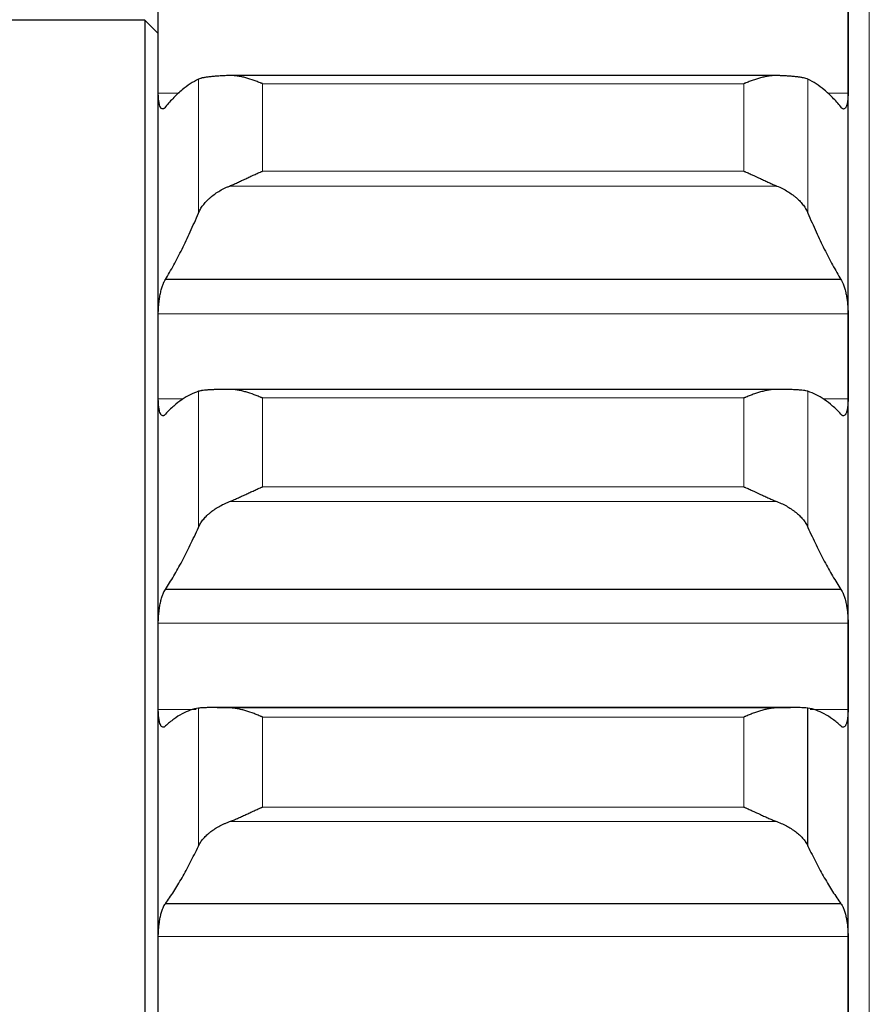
# Model space of a CAD drawing. Header units: inches. Extents: x 0 to 17820, y -10 to 12600.
# Tile 60 of 256: x 6443 to 6507, y 4521 to 4596. Entities that reach past the tile are written whole.
import ezdxf

# ---------------------------------------------------------------- set-up
doc = ezdxf.new("R2010")
doc.units = ezdxf.units.IN
doc.layers.add('1', color=7, linetype='Continuous', true_color=0xffffff)
doc.layers.add('254', color=7, linetype='Continuous', true_color=0xffffff)
doc.styles.add('latin_extended', font='simplex.shx')
doc.dimstyles.get("Standard").update_dxf_attribs({"dimtxt": 0.18, "dimasz": 0.18, "dimexe": 0.18, "dimexo": 0.0625, "dimgap": 0.09, "dimtad": 0, "dimtih": 1, "dimtoh": 1, "dimdec": 4, "dimzin": 0, "dimdsep": 46, "dimtxsty": 'Standard', "dimcen": 0.09, "dimadec": 0, "dimazin": 0, "dimtfac": 1, "dimtdec": 4, "dimtofl": 0, "dimtmove": 0, "dimatfit": 3, "dimfxl": 1, "dimtolj": 1, "dimtzin": 0, "dimarcsym": 0})

# ---------------------------------------------------------------- blocks, each defined once
blk = doc.blocks.new('_U11')
at = {"layer": '254', "color": 3, "linetype": 'Continuous', "lineweight": 13, "transparency": 16777216}
for p, q in [((1736.076, 5351.265), (961.577, 5351.265)), ((991.577, 4450.566), (991.577, 5246.265)), ((6476.743, 4345.566), (961.577, 4345.566))]:
    blk.add_line(p, q, dxfattribs=at)
at = {"layer": '254', "color": 3, "transparency": 16777216}
for points in [[(1009.077, 5246.265), (974.077, 5246.265), (991.577, 5351.265)], [(974.077, 4450.566), (1009.077, 4450.566), (991.577, 4345.566)]]:
    blk.add_solid(points, dxfattribs=at)
at = {"layer": 'Defpoints', "color": 0, "transparency": 16777216}
for p in [(991.577, 5351.265), (1766.076, 5351.265), (6506.743, 4345.566)]:
    blk.add_point(p, dxfattribs=at)
at = {"layer": '254', "color": 2, "lineweight": 13, "transparency": 16777216, "insert": (834.077, 4696.571), "char_height": 105, "attachment_point": 1, "rotation": 90, "style": 'latin_extended'}
blk.add_mtext('\\A1;\\C2;1006', dxfattribs=at)

msp = doc.modelspace()

# ---------------------------------------------------------------- linework, layer by layer
at = {"layer": '1', "color": 110, "linetype": 'Continuous', "lineweight": 13}
for p, q in [((6506.743, 4960.566), (6506.743, 4345.566)), ((6456.17, 4581.018), (6456.17, 4591.109)), ((6502.117, 4581.018), (6502.117, 4591.109)), ((6497.288, 4590.773), (6460.999, 4590.773)), ((6460.999, 4584.184), (6460.999, 4590.773)), ((6497.288, 4584.184), (6497.288, 4590.773)), ((6454.709, 4590.069), (6453.146, 4590.069)), ((6505.141, 4590.069), (6503.579, 4590.069)), ((6497.288, 4584.184), (6460.999, 4584.184)), ((6499.775, 4583.062), (6458.512, 4583.062)), ((6505.141, 4573.442), (6453.146, 4573.442)), ((6456.17, 4557.351), (6456.17, 4567.6)), ((6502.117, 4557.351), (6502.117, 4567.6)), ((6455.044, 4567.034), (6453.146, 4567.034)), ((6497.288, 4567.098), (6460.999, 4567.098)), ((6460.999, 4560.405), (6460.999, 4567.098)), ((6497.288, 4560.405), (6497.288, 4567.098)), ((6505.141, 4567.034), (6503.239, 4567.034)), ((6497.288, 4560.405), (6460.999, 4560.405)), ((6499.775, 4559.295), (6458.512, 4559.295)), ((6505.141, 4550.146), (6453.146, 4550.146)), ((6456, 4543.644), (6453.146, 4543.644)), ((6456.17, 4533.345), (6456.17, 4543.735)), ((6505.141, 4543.644), (6502.287, 4543.644)), ((6497.288, 4543.068), (6460.999, 4543.068)), ((6460.999, 4536.283), (6460.999, 4543.068)), ((6497.288, 4536.283), (6497.288, 4543.068)), ((6497.288, 4536.283), (6460.999, 4536.283)), ((6499.775, 4535.186), (6458.512, 4535.186)), ((6505.141, 4526.523), (6453.146, 4526.523))]:
    msp.add_line(p, q, dxfattribs=at)
at = {"layer": '1', "color": 2, "linetype": 'Continuous', "lineweight": 25}
for p, q in [((6453.143, 4593.221), (6453.143, 4615.807)), ((6505.143, 4593.221), (6505.143, 4615.807)), ((6452.143, 4595.566), (6399.143, 4595.566)), ((6453.143, 4594.566), (6452.143, 4595.566)), ((6452.143, 4595.566), (6452.143, 4345.566)), ((6453.143, 4570.238), (6453.143, 4593.221)), ((6505.143, 4570.238), (6505.143, 4593.221)), ((6499.775, 4591.387), (6458.512, 4591.387)), ((6504.606, 4576.023), (6453.681, 4576.023)), ((6453.143, 4546.895), (6453.143, 4570.238)), ((6505.143, 4546.895), (6505.143, 4570.238)), ((6499.775, 4567.749), (6458.512, 4567.749)), ((6504.606, 4552.681), (6453.681, 4552.681)), ((6453.143, 4523.23), (6453.143, 4546.895)), ((6505.143, 4523.23), (6505.143, 4546.895)), ((6501.129, 4543.775), (6457.123, 4543.775)), ((6499.775, 4543.757), (6458.512, 4543.757)), ((6502.117, 4533.345), (6502.117, 4543.735)), ((6504.606, 4529.006), (6453.681, 4529.006)), ((6453.143, 4499.28), (6453.143, 4523.23)), ((6505.143, 4499.28), (6505.143, 4523.23))]:
    msp.add_line(p, q, dxfattribs=at)
for points in [[(6453.143, 4593.221), (6453.143, 4594.271), (6453.144, 4595.322), (6453.146, 4596.372)], [(6505.141, 4596.372), (6505.143, 4595.322), (6505.143, 4594.271), (6505.143, 4593.221)], [(6453.146, 4590.069), (6453.144, 4591.12), (6453.143, 4592.17), (6453.143, 4593.221)], [(6505.143, 4593.221), (6505.143, 4592.17), (6505.143, 4591.12), (6505.141, 4590.069)], [(6456.17, 4591.109), (6455.966, 4591.013), (6455.556, 4590.783), (6454.937, 4590.32), (6454.312, 4589.741), (6453.892, 4589.277), (6453.681, 4589.026)], [(6504.606, 4589.026), (6504.395, 4589.277), (6503.975, 4589.741), (6503.35, 4590.32), (6502.731, 4590.783), (6502.321, 4591.013), (6502.117, 4591.109)], [(6453.681, 4576.023), (6453.892, 4576.371), (6454.312, 4577.101), (6454.937, 4578.299), (6455.556, 4579.599), (6455.966, 4580.533), (6456.17, 4581.018)], [(6502.117, 4581.018), (6502.321, 4580.533), (6502.731, 4579.599), (6503.35, 4578.299), (6503.975, 4577.101), (6504.395, 4576.371), (6504.606, 4576.023)], [(6453.143, 4570.238), (6453.143, 4571.306), (6453.144, 4572.374), (6453.146, 4573.442)], [(6505.141, 4573.442), (6505.143, 4572.374), (6505.143, 4571.306), (6505.143, 4570.238)], [(6453.146, 4567.034), (6453.144, 4568.102), (6453.143, 4569.17), (6453.143, 4570.238)], [(6505.143, 4570.238), (6505.143, 4569.17), (6505.143, 4568.102), (6505.141, 4567.034)], [(6456.17, 4567.6), (6455.966, 4567.536), (6455.556, 4567.368), (6454.937, 4566.998), (6454.312, 4566.511), (6453.892, 4566.108), (6453.681, 4565.887)], [(6504.606, 4565.887), (6504.395, 4566.108), (6503.975, 4566.511), (6503.35, 4566.998), (6502.731, 4567.368), (6502.321, 4567.536), (6502.117, 4567.6)], [(6453.681, 4552.681), (6453.892, 4553), (6454.312, 4553.674), (6454.937, 4554.789), (6455.556, 4556.009), (6455.966, 4556.892), (6456.17, 4557.351)], [(6502.117, 4557.351), (6502.321, 4556.892), (6502.731, 4556.009), (6503.35, 4554.789), (6503.975, 4553.674), (6504.395, 4553), (6504.606, 4552.681)], [(6453.143, 4546.895), (6453.143, 4547.979), (6453.144, 4549.062), (6453.146, 4550.146)], [(6505.141, 4550.146), (6505.143, 4549.062), (6505.143, 4547.979), (6505.143, 4546.895)], [(6453.146, 4543.644), (6453.144, 4544.728), (6453.143, 4545.811), (6453.143, 4546.895)], [(6505.143, 4546.895), (6505.143, 4545.811), (6505.143, 4544.728), (6505.141, 4543.644)], [(6456.17, 4543.735), (6455.966, 4543.703), (6455.556, 4543.598), (6454.937, 4543.322), (6454.312, 4542.927), (6453.892, 4542.585), (6453.681, 4542.395)], [(6504.606, 4542.395), (6504.395, 4542.585), (6503.975, 4542.927), (6503.35, 4543.322), (6502.731, 4543.598), (6502.321, 4543.703), (6502.117, 4543.735)], [(6453.681, 4529.006), (6453.892, 4529.297), (6454.312, 4529.913), (6454.937, 4530.944), (6455.556, 4532.082), (6455.966, 4532.912), (6456.17, 4533.345)], [(6502.117, 4533.345), (6502.321, 4532.912), (6502.731, 4532.082), (6503.35, 4530.944), (6503.975, 4529.913), (6504.395, 4529.297), (6504.606, 4529.006)], [(6453.143, 4523.23), (6453.143, 4524.328), (6453.144, 4525.425), (6453.146, 4526.523)], [(6505.141, 4526.523), (6505.143, 4525.425), (6505.143, 4524.328), (6505.143, 4523.23)], [(6453.146, 4519.937), (6453.144, 4521.034), (6453.143, 4522.132), (6453.143, 4523.23)], [(6505.143, 4523.23), (6505.143, 4522.132), (6505.143, 4521.034), (6505.141, 4519.937)]]:
    msp.add_open_spline(points, degree=3, dxfattribs=at)
for points, knots in [([(6458.512, 4591.386), (6458.366, 4591.381), (6458.226, 4591.376), (6457.957, 4591.364), (6457.7, 4591.351), (6457.463, 4591.334), (6457.323, 4591.323), (6457.295, 4591.32), (6457.24, 4591.315), (6457.213, 4591.313), (6457.133, 4591.305), (6457.081, 4591.3), (6456.931, 4591.283), (6456.839, 4591.271), (6456.667, 4591.245), (6456.588, 4591.23), (6456.48, 4591.207), (6456.445, 4591.199), (6456.397, 4591.187), (6456.381, 4591.183), (6456.35, 4591.174), (6456.335, 4591.17), (6456.263, 4591.148), (6456.212, 4591.129), (6456.17, 4591.109)], [0, 0, 0, 0, 0.125, 0.125, 0.25, 0.375, 0.375, 0.40625, 0.40625, 0.4375, 0.4375, 0.5, 0.5, 0.625, 0.625, 0.75, 0.75, 0.8125, 0.8125, 0.84375, 0.84375, 0.875, 0.875, 1, 1, 1, 1]), ([(6460.999, 4590.773), (6460.996, 4590.774), (6460.993, 4590.776), (6460.986, 4590.778), (6460.983, 4590.78), (6460.973, 4590.784), (6460.953, 4590.792), (6460.907, 4590.811), (6460.814, 4590.848), (6460.629, 4590.921), (6460.472, 4590.979), (6460.158, 4591.09), (6459.95, 4591.157), (6459.639, 4591.241), (6459.535, 4591.266), (6459.38, 4591.3), (6459.328, 4591.31), (6459.224, 4591.329), (6459.172, 4591.338), (6459.018, 4591.361), (6458.915, 4591.373), (6458.712, 4591.387), (6458.612, 4591.389), (6458.512, 4591.386)], [0, 0, 0, 0, 0.003906, 0.003906, 0.007813, 0.007813, 0.015625, 0.03125, 0.0625, 0.125, 0.25, 0.25, 0.5, 0.5, 0.625, 0.625, 0.6875, 0.6875, 0.75, 0.75, 0.875, 0.875, 1, 1, 1, 1]), ([(6499.775, 4591.386), (6499.675, 4591.389), (6499.575, 4591.387), (6499.374, 4591.373), (6499.273, 4591.361), (6499.069, 4591.331), (6498.966, 4591.312), (6498.76, 4591.268), (6498.655, 4591.243), (6498.446, 4591.186), (6498.341, 4591.155), (6498.131, 4591.089), (6498.026, 4591.054), (6497.816, 4590.98), (6497.71, 4590.941), (6497.552, 4590.879), (6497.473, 4590.848), (6497.38, 4590.811), (6497.334, 4590.792), (6497.314, 4590.784), (6497.301, 4590.778), (6497.294, 4590.776), (6497.288, 4590.773)], [0, 0, 0, 0, 0.125, 0.125, 0.25, 0.25, 0.375, 0.375, 0.5, 0.5, 0.625, 0.625, 0.75, 0.75, 0.875, 0.875, 0.9375, 0.96875, 0.984375, 0.992187, 0.992187, 1, 1, 1, 1]), ([(6502.117, 4591.109), (6502.075, 4591.129), (6502.025, 4591.148), (6501.91, 4591.183), (6501.781, 4591.215), (6501.623, 4591.244), (6501.494, 4591.264), (6501.449, 4591.27), (6501.379, 4591.279), (6501.355, 4591.282), (6501.306, 4591.288), (6501.282, 4591.291), (6501.157, 4591.305), (6500.945, 4591.326), (6500.71, 4591.342), (6500.463, 4591.357), (6500.334, 4591.364), (6500.164, 4591.372), (6500.13, 4591.373), (6500.06, 4591.376), (6499.956, 4591.38), (6499.848, 4591.384), (6499.775, 4591.386)], [0, 0, 0, 0, 0.125, 0.125, 0.25, 0.375, 0.375, 0.4375, 0.4375, 0.46875, 0.46875, 0.5, 0.5, 0.625, 0.75, 0.75, 0.875, 0.875, 0.90625, 0.90625, 0.9375, 1, 1, 1, 1]), ([(6453.681, 4589.026), (6453.646, 4588.975), (6453.612, 4588.937), (6453.562, 4588.897), (6453.545, 4588.887), (6453.521, 4588.876), (6453.513, 4588.873), (6453.496, 4588.869), (6453.488, 4588.868), (6453.448, 4588.865), (6453.418, 4588.875), (6453.374, 4588.909), (6453.36, 4588.923), (6453.34, 4588.949), (6453.333, 4588.959), (6453.32, 4588.98), (6453.313, 4588.991), (6453.282, 4589.05), (6453.26, 4589.108), (6453.235, 4589.196), (6453.23, 4589.214), (6453.221, 4589.252), (6453.217, 4589.272), (6453.204, 4589.333), (6453.196, 4589.376), (6453.175, 4589.512), (6453.165, 4589.612), (6453.155, 4589.748), (6453.154, 4589.776), (6453.151, 4589.832), (6453.15, 4589.861), (6453.147, 4589.948), (6453.146, 4590.008), (6453.146, 4590.069)], [0, 0, 0, 0, 0.125, 0.125, 0.1875, 0.1875, 0.21875, 0.21875, 0.25, 0.25, 0.375, 0.375, 0.4375, 0.4375, 0.46875, 0.46875, 0.5, 0.5, 0.625, 0.625, 0.65625, 0.65625, 0.6875, 0.6875, 0.75, 0.75, 0.875, 0.875, 0.90625, 0.90625, 0.9375, 0.9375, 1, 1, 1, 1]), ([(6505.141, 4590.069), (6505.141, 4590.008), (6505.139, 4589.889), (6505.131, 4589.722), (6505.122, 4589.617), (6505.114, 4589.542), (6505.111, 4589.517), (6505.105, 4589.469), (6505.101, 4589.445), (6505.084, 4589.331), (6505.067, 4589.251), (6505.042, 4589.163), (6505.037, 4589.146), (6505.029, 4589.121), (6505.027, 4589.113), (6505.021, 4589.098), (6505.007, 4589.06), (6504.98, 4589), (6504.955, 4588.959), (6504.928, 4588.924), (6504.913, 4588.909), (6504.87, 4588.875), (6504.839, 4588.865), (6504.791, 4588.868), (6504.775, 4588.872), (6504.75, 4588.883), (6504.742, 4588.887), (6504.725, 4588.898), (6504.717, 4588.904), (6504.675, 4588.937), (6504.64, 4588.975), (6504.606, 4589.026)], [0, 0, 0, 0, 0.0625, 0.125, 0.1875, 0.1875, 0.21875, 0.21875, 0.25, 0.25, 0.375, 0.375, 0.40625, 0.40625, 0.421875, 0.421875, 0.4375, 0.5, 0.5625, 0.5625, 0.625, 0.625, 0.75, 0.75, 0.8125, 0.8125, 0.84375, 0.84375, 0.875, 0.875, 1, 1, 1, 1]), ([(6458.512, 4583.062), (6458.612, 4583.103), (6458.712, 4583.145), (6458.913, 4583.234), (6459.014, 4583.28), (6459.218, 4583.373), (6459.321, 4583.421), (6459.527, 4583.518), (6459.632, 4583.567), (6459.841, 4583.666), (6459.946, 4583.715), (6460.156, 4583.812), (6460.261, 4583.861), (6460.471, 4583.956), (6460.576, 4584.003), (6460.735, 4584.072), (6460.814, 4584.106), (6460.907, 4584.145), (6460.953, 4584.164), (6460.973, 4584.173), (6460.986, 4584.178), (6460.993, 4584.181), (6460.999, 4584.184)], [0, 0, 0, 0, 0.125, 0.125, 0.25, 0.25, 0.375, 0.375, 0.5, 0.5, 0.625, 0.625, 0.75, 0.75, 0.875, 0.875, 0.9375, 0.96875, 0.984375, 0.992188, 0.992188, 1, 1, 1, 1]), ([(6497.288, 4584.184), (6497.291, 4584.182), (6497.294, 4584.181), (6497.301, 4584.178), (6497.304, 4584.177), (6497.314, 4584.173), (6497.334, 4584.164), (6497.38, 4584.145), (6497.473, 4584.106), (6497.552, 4584.072), (6497.71, 4584.003), (6497.815, 4583.956), (6498.129, 4583.814), (6498.337, 4583.717), (6498.648, 4583.571), (6498.752, 4583.522), (6498.907, 4583.449), (6498.959, 4583.425), (6499.063, 4583.377), (6499.114, 4583.352), (6499.269, 4583.281), (6499.372, 4583.235), (6499.575, 4583.146), (6499.675, 4583.103), (6499.775, 4583.062)], [0, 0, 0, 0, 0.003906, 0.003906, 0.007813, 0.007813, 0.015625, 0.03125, 0.0625, 0.125, 0.125, 0.25, 0.25, 0.5, 0.5, 0.625, 0.625, 0.6875, 0.6875, 0.75, 0.75, 0.875, 0.875, 1, 1, 1, 1]), ([(6456.17, 4581.018), (6456.212, 4581.119), (6456.262, 4581.219), (6456.377, 4581.416), (6456.506, 4581.611), (6456.664, 4581.8), (6456.793, 4581.939), (6456.838, 4581.985), (6456.908, 4582.053), (6456.932, 4582.076), (6456.981, 4582.121), (6457.005, 4582.143), (6457.13, 4582.253), (6457.341, 4582.423), (6457.577, 4582.581), (6457.824, 4582.731), (6457.953, 4582.803), (6458.123, 4582.888), (6458.157, 4582.905), (6458.227, 4582.938), (6458.331, 4582.986), (6458.439, 4583.032), (6458.512, 4583.062)], [0, 0, 0, 0, 0.125, 0.125, 0.25, 0.375, 0.375, 0.4375, 0.4375, 0.46875, 0.46875, 0.5, 0.5, 0.625, 0.75, 0.75, 0.875, 0.875, 0.90625, 0.90625, 0.9375, 1, 1, 1, 1]), ([(6499.775, 4583.062), (6499.921, 4583.003), (6500.061, 4582.94), (6500.33, 4582.805), (6500.587, 4582.662), (6500.823, 4582.505), (6500.964, 4582.402), (6500.992, 4582.381), (6501.047, 4582.339), (6501.074, 4582.318), (6501.154, 4582.253), (6501.206, 4582.21), (6501.356, 4582.078), (6501.448, 4581.988), (6501.62, 4581.803), (6501.699, 4581.709), (6501.807, 4581.565), (6501.841, 4581.517), (6501.89, 4581.443), (6501.906, 4581.419), (6501.937, 4581.369), (6501.952, 4581.344), (6502.024, 4581.22), (6502.075, 4581.119), (6502.117, 4581.018)], [0, 0, 0, 0, 0.125, 0.125, 0.25, 0.375, 0.375, 0.40625, 0.40625, 0.4375, 0.4375, 0.5, 0.5, 0.625, 0.625, 0.75, 0.75, 0.8125, 0.8125, 0.84375, 0.84375, 0.875, 0.875, 1, 1, 1, 1]), ([(6453.146, 4573.442), (6453.146, 4573.504), (6453.148, 4573.63), (6453.156, 4573.823), (6453.165, 4573.954), (6453.173, 4574.053), (6453.176, 4574.086), (6453.182, 4574.152), (6453.185, 4574.185), (6453.203, 4574.35), (6453.22, 4574.48), (6453.244, 4574.639), (6453.25, 4574.671), (6453.258, 4574.719), (6453.26, 4574.735), (6453.266, 4574.766), (6453.28, 4574.844), (6453.306, 4574.981), (6453.332, 4575.096), (6453.359, 4575.209), (6453.373, 4575.263), (6453.417, 4575.423), (6453.448, 4575.521), (6453.495, 4575.653), (6453.512, 4575.695), (6453.536, 4575.755), (6453.545, 4575.775), (6453.562, 4575.812), (6453.57, 4575.83), (6453.612, 4575.917), (6453.646, 4575.976), (6453.681, 4576.023)], [0, 0, 0, 0, 0.0625, 0.125, 0.1875, 0.1875, 0.21875, 0.21875, 0.25, 0.25, 0.375, 0.375, 0.40625, 0.40625, 0.421875, 0.421875, 0.4375, 0.5, 0.5625, 0.5625, 0.625, 0.625, 0.75, 0.75, 0.8125, 0.8125, 0.84375, 0.84375, 0.875, 0.875, 1, 1, 1, 1]), ([(6504.606, 4576.023), (6504.64, 4575.976), (6504.675, 4575.917), (6504.725, 4575.814), (6504.741, 4575.777), (6504.766, 4575.717), (6504.774, 4575.697), (6504.791, 4575.654), (6504.799, 4575.633), (6504.839, 4575.521), (6504.869, 4575.424), (6504.913, 4575.266), (6504.927, 4575.212), (6504.947, 4575.127), (6504.954, 4575.098), (6504.967, 4575.04), (6504.973, 4575.01), (6505.005, 4574.862), (6505.027, 4574.739), (6505.052, 4574.579), (6505.057, 4574.547), (6505.066, 4574.482), (6505.07, 4574.45), (6505.083, 4574.351), (6505.091, 4574.286), (6505.112, 4574.089), (6505.122, 4573.958), (6505.131, 4573.794), (6505.133, 4573.761), (6505.136, 4573.696), (6505.137, 4573.664), (6505.14, 4573.567), (6505.141, 4573.504), (6505.141, 4573.442)], [0, 0, 0, 0, 0.125, 0.125, 0.1875, 0.1875, 0.21875, 0.21875, 0.25, 0.25, 0.375, 0.375, 0.4375, 0.4375, 0.46875, 0.46875, 0.5, 0.5, 0.625, 0.625, 0.65625, 0.65625, 0.6875, 0.6875, 0.75, 0.75, 0.875, 0.875, 0.90625, 0.90625, 0.9375, 0.9375, 1, 1, 1, 1]), ([(6458.512, 4567.749), (6458.366, 4567.748), (6458.226, 4567.747), (6457.957, 4567.743), (6457.7, 4567.738), (6457.463, 4567.731), (6457.323, 4567.726), (6457.295, 4567.725), (6457.24, 4567.723), (6457.213, 4567.721), (6457.133, 4567.718), (6457.081, 4567.715), (6456.931, 4567.707), (6456.839, 4567.7), (6456.667, 4567.685), (6456.588, 4567.677), (6456.48, 4567.663), (6456.445, 4567.658), (6456.397, 4567.651), (6456.381, 4567.648), (6456.35, 4567.643), (6456.335, 4567.64), (6456.263, 4567.626), (6456.212, 4567.613), (6456.17, 4567.6)], [0, 0, 0, 0, 0.125, 0.125, 0.25, 0.375, 0.375, 0.40625, 0.40625, 0.4375, 0.4375, 0.5, 0.5, 0.625, 0.625, 0.75, 0.75, 0.8125, 0.8125, 0.84375, 0.84375, 0.875, 0.875, 1, 1, 1, 1]), ([(6460.999, 4567.098), (6460.996, 4567.099), (6460.993, 4567.1), (6460.986, 4567.103), (6460.983, 4567.105), (6460.973, 4567.109), (6460.953, 4567.117), (6460.907, 4567.136), (6460.814, 4567.174), (6460.735, 4567.206), (6460.577, 4567.269), (6460.472, 4567.309), (6460.158, 4567.423), (6459.95, 4567.492), (6459.639, 4567.581), (6459.535, 4567.608), (6459.38, 4567.645), (6459.328, 4567.656), (6459.224, 4567.677), (6459.172, 4567.687), (6459.018, 4567.713), (6458.915, 4567.727), (6458.712, 4567.745), (6458.612, 4567.75), (6458.512, 4567.749)], [0, 0, 0, 0, 0.003906, 0.003906, 0.007813, 0.007813, 0.015625, 0.03125, 0.0625, 0.125, 0.125, 0.25, 0.25, 0.5, 0.5, 0.625, 0.625, 0.6875, 0.6875, 0.75, 0.75, 0.875, 0.875, 1, 1, 1, 1]), ([(6499.775, 4567.749), (6499.675, 4567.75), (6499.575, 4567.745), (6499.374, 4567.727), (6499.273, 4567.713), (6499.069, 4567.679), (6498.966, 4567.658), (6498.76, 4567.61), (6498.655, 4567.583), (6498.446, 4567.523), (6498.341, 4567.491), (6498.131, 4567.422), (6498.026, 4567.386), (6497.816, 4567.309), (6497.71, 4567.269), (6497.552, 4567.206), (6497.473, 4567.174), (6497.38, 4567.136), (6497.334, 4567.117), (6497.314, 4567.109), (6497.301, 4567.103), (6497.294, 4567.1), (6497.288, 4567.098)], [0, 0, 0, 0, 0.125, 0.125, 0.25, 0.25, 0.375, 0.375, 0.5, 0.5, 0.625, 0.625, 0.75, 0.75, 0.875, 0.875, 0.9375, 0.96875, 0.984375, 0.992187, 0.992187, 1, 1, 1, 1]), ([(6502.117, 4567.6), (6502.075, 4567.613), (6502.025, 4567.626), (6501.91, 4567.648), (6501.781, 4567.668), (6501.623, 4567.685), (6501.494, 4567.696), (6501.449, 4567.7), (6501.379, 4567.705), (6501.355, 4567.706), (6501.306, 4567.709), (6501.282, 4567.711), (6501.157, 4567.718), (6500.945, 4567.728), (6500.71, 4567.735), (6500.463, 4567.741), (6500.334, 4567.743), (6500.164, 4567.745), (6500.13, 4567.746), (6500.06, 4567.747), (6499.956, 4567.748), (6499.848, 4567.749), (6499.775, 4567.749)], [0, 0, 0, 0, 0.125, 0.125, 0.25, 0.375, 0.375, 0.4375, 0.4375, 0.46875, 0.46875, 0.5, 0.5, 0.625, 0.75, 0.75, 0.875, 0.875, 0.90625, 0.90625, 0.9375, 1, 1, 1, 1]), ([(6453.681, 4565.887), (6453.646, 4565.841), (6453.612, 4565.808), (6453.562, 4565.775), (6453.545, 4565.768), (6453.521, 4565.76), (6453.513, 4565.759), (6453.496, 4565.757), (6453.488, 4565.757), (6453.448, 4565.761), (6453.418, 4565.776), (6453.374, 4565.818), (6453.36, 4565.834), (6453.34, 4565.864), (6453.333, 4565.875), (6453.32, 4565.898), (6453.313, 4565.911), (6453.282, 4565.976), (6453.26, 4566.039), (6453.235, 4566.132), (6453.23, 4566.151), (6453.221, 4566.191), (6453.217, 4566.212), (6453.204, 4566.276), (6453.196, 4566.321), (6453.175, 4566.463), (6453.165, 4566.566), (6453.155, 4566.706), (6453.154, 4566.734), (6453.151, 4566.792), (6453.15, 4566.822), (6453.147, 4566.911), (6453.146, 4566.971), (6453.146, 4567.034)], [0, 0, 0, 0, 0.125, 0.125, 0.1875, 0.1875, 0.21875, 0.21875, 0.25, 0.25, 0.375, 0.375, 0.4375, 0.4375, 0.46875, 0.46875, 0.5, 0.5, 0.625, 0.625, 0.65625, 0.65625, 0.6875, 0.6875, 0.75, 0.75, 0.875, 0.875, 0.90625, 0.90625, 0.9375, 0.9375, 1, 1, 1, 1]), ([(6505.141, 4567.034), (6505.141, 4566.972), (6505.139, 4566.85), (6505.131, 4566.679), (6505.122, 4566.571), (6505.114, 4566.493), (6505.111, 4566.468), (6505.105, 4566.418), (6505.101, 4566.393), (6505.084, 4566.275), (6505.067, 4566.19), (6505.042, 4566.097), (6505.037, 4566.078), (6505.029, 4566.052), (6505.027, 4566.044), (6505.021, 4566.027), (6505.007, 4565.986), (6504.98, 4565.921), (6504.955, 4565.875), (6504.928, 4565.835), (6504.913, 4565.818), (6504.87, 4565.776), (6504.839, 4565.761), (6504.791, 4565.756), (6504.775, 4565.758), (6504.75, 4565.765), (6504.742, 4565.768), (6504.725, 4565.776), (6504.717, 4565.78), (6504.675, 4565.807), (6504.64, 4565.841), (6504.606, 4565.887)], [0, 0, 0, 0, 0.0625, 0.125, 0.1875, 0.1875, 0.21875, 0.21875, 0.25, 0.25, 0.375, 0.375, 0.40625, 0.40625, 0.421875, 0.421875, 0.4375, 0.5, 0.5625, 0.5625, 0.625, 0.625, 0.75, 0.75, 0.8125, 0.8125, 0.84375, 0.84375, 0.875, 0.875, 1, 1, 1, 1]), ([(6458.512, 4559.295), (6458.612, 4559.334), (6458.712, 4559.375), (6458.913, 4559.461), (6459.014, 4559.505), (6459.218, 4559.597), (6459.321, 4559.644), (6459.527, 4559.739), (6459.632, 4559.788), (6459.841, 4559.885), (6459.946, 4559.934), (6460.156, 4560.031), (6460.261, 4560.08), (6460.471, 4560.175), (6460.576, 4560.222), (6460.735, 4560.292), (6460.814, 4560.326), (6460.907, 4560.366), (6460.953, 4560.386), (6460.973, 4560.394), (6460.986, 4560.4), (6460.993, 4560.403), (6460.999, 4560.405)], [0, 0, 0, 0, 0.125, 0.125, 0.25, 0.25, 0.375, 0.375, 0.5, 0.5, 0.625, 0.625, 0.75, 0.75, 0.875, 0.875, 0.9375, 0.96875, 0.984375, 0.992187, 0.992187, 1, 1, 1, 1]), ([(6497.288, 4560.405), (6497.291, 4560.404), (6497.294, 4560.403), (6497.301, 4560.4), (6497.304, 4560.399), (6497.314, 4560.394), (6497.334, 4560.386), (6497.38, 4560.366), (6497.473, 4560.326), (6497.552, 4560.292), (6497.71, 4560.222), (6497.815, 4560.175), (6498.129, 4560.033), (6498.337, 4559.936), (6498.648, 4559.791), (6498.752, 4559.743), (6498.907, 4559.671), (6498.959, 4559.647), (6499.063, 4559.6), (6499.114, 4559.576), (6499.269, 4559.507), (6499.372, 4559.462), (6499.575, 4559.375), (6499.675, 4559.334), (6499.775, 4559.295)], [0, 0, 0, 0, 0.003906, 0.003906, 0.007813, 0.007813, 0.015625, 0.03125, 0.0625, 0.125, 0.125, 0.25, 0.25, 0.5, 0.5, 0.625, 0.625, 0.6875, 0.6875, 0.75, 0.75, 0.875, 0.875, 1, 1, 1, 1]), ([(6456.17, 4557.351), (6456.212, 4557.447), (6456.262, 4557.542), (6456.377, 4557.729), (6456.506, 4557.913), (6456.664, 4558.093), (6456.793, 4558.225), (6456.838, 4558.269), (6456.908, 4558.334), (6456.932, 4558.355), (6456.981, 4558.398), (6457.005, 4558.419), (6457.13, 4558.524), (6457.341, 4558.686), (6457.577, 4558.836), (6457.824, 4558.979), (6457.953, 4559.048), (6458.123, 4559.129), (6458.157, 4559.145), (6458.227, 4559.176), (6458.331, 4559.223), (6458.439, 4559.267), (6458.512, 4559.295)], [0, 0, 0, 0, 0.125, 0.125, 0.25, 0.375, 0.375, 0.4375, 0.4375, 0.46875, 0.46875, 0.5, 0.5, 0.625, 0.75, 0.75, 0.875, 0.875, 0.90625, 0.90625, 0.9375, 1, 1, 1, 1]), ([(6499.775, 4559.295), (6499.921, 4559.239), (6500.061, 4559.178), (6500.33, 4559.05), (6500.587, 4558.914), (6500.823, 4558.764), (6500.964, 4558.666), (6500.992, 4558.646), (6501.047, 4558.606), (6501.074, 4558.586), (6501.154, 4558.524), (6501.206, 4558.483), (6501.356, 4558.357), (6501.448, 4558.271), (6501.62, 4558.096), (6501.699, 4558.007), (6501.807, 4557.87), (6501.841, 4557.824), (6501.89, 4557.754), (6501.906, 4557.731), (6501.937, 4557.684), (6501.952, 4557.66), (6502.024, 4557.542), (6502.075, 4557.447), (6502.117, 4557.351)], [0, 0, 0, 0, 0.125, 0.125, 0.25, 0.375, 0.375, 0.40625, 0.40625, 0.4375, 0.4375, 0.5, 0.5, 0.625, 0.625, 0.75, 0.75, 0.8125, 0.8125, 0.84375, 0.84375, 0.875, 0.875, 1, 1, 1, 1]), ([(6453.146, 4550.146), (6453.146, 4550.209), (6453.148, 4550.337), (6453.156, 4550.531), (6453.165, 4550.663), (6453.173, 4550.762), (6453.176, 4550.795), (6453.182, 4550.862), (6453.185, 4550.895), (6453.203, 4551.059), (6453.22, 4551.188), (6453.244, 4551.346), (6453.25, 4551.378), (6453.258, 4551.425), (6453.26, 4551.44), (6453.266, 4551.471), (6453.28, 4551.548), (6453.306, 4551.682), (6453.332, 4551.795), (6453.359, 4551.905), (6453.373, 4551.959), (6453.417, 4552.114), (6453.448, 4552.208), (6453.495, 4552.335), (6453.512, 4552.375), (6453.536, 4552.432), (6453.545, 4552.45), (6453.562, 4552.485), (6453.57, 4552.502), (6453.612, 4552.584), (6453.646, 4552.638), (6453.681, 4552.681)], [0, 0, 0, 0, 0.0625, 0.125, 0.1875, 0.1875, 0.21875, 0.21875, 0.25, 0.25, 0.375, 0.375, 0.40625, 0.40625, 0.421875, 0.421875, 0.4375, 0.5, 0.5625, 0.5625, 0.625, 0.625, 0.75, 0.75, 0.8125, 0.8125, 0.84375, 0.84375, 0.875, 0.875, 1, 1, 1, 1]), ([(6504.606, 4552.681), (6504.64, 4552.638), (6504.675, 4552.584), (6504.725, 4552.487), (6504.741, 4552.452), (6504.766, 4552.396), (6504.774, 4552.376), (6504.791, 4552.336), (6504.799, 4552.315), (6504.839, 4552.208), (6504.869, 4552.115), (6504.913, 4551.961), (6504.927, 4551.908), (6504.947, 4551.825), (6504.954, 4551.797), (6504.967, 4551.74), (6504.973, 4551.711), (6505.005, 4551.566), (6505.027, 4551.444), (6505.052, 4551.287), (6505.057, 4551.255), (6505.066, 4551.19), (6505.07, 4551.158), (6505.083, 4551.06), (6505.091, 4550.995), (6505.112, 4550.798), (6505.122, 4550.667), (6505.131, 4550.502), (6505.133, 4550.469), (6505.136, 4550.403), (6505.137, 4550.371), (6505.14, 4550.273), (6505.141, 4550.209), (6505.141, 4550.146)], [0, 0, 0, 0, 0.125, 0.125, 0.1875, 0.1875, 0.21875, 0.21875, 0.25, 0.25, 0.375, 0.375, 0.4375, 0.4375, 0.46875, 0.46875, 0.5, 0.5, 0.625, 0.625, 0.65625, 0.65625, 0.6875, 0.6875, 0.75, 0.75, 0.875, 0.875, 0.90625, 0.90625, 0.9375, 0.9375, 1, 1, 1, 1]), ([(6453.681, 4542.395), (6453.646, 4542.354), (6453.612, 4542.326), (6453.562, 4542.301), (6453.545, 4542.296), (6453.521, 4542.292), (6453.513, 4542.292), (6453.496, 4542.293), (6453.488, 4542.294), (6453.448, 4542.304), (6453.418, 4542.325), (6453.374, 4542.374), (6453.36, 4542.393), (6453.34, 4542.427), (6453.333, 4542.439), (6453.32, 4542.464), (6453.313, 4542.478), (6453.282, 4542.549), (6453.26, 4542.616), (6453.235, 4542.714), (6453.23, 4542.735), (6453.221, 4542.777), (6453.217, 4542.799), (6453.204, 4542.866), (6453.196, 4542.913), (6453.175, 4543.06), (6453.165, 4543.166), (6453.155, 4543.31), (6453.154, 4543.339), (6453.151, 4543.398), (6453.15, 4543.428), (6453.147, 4543.519), (6453.146, 4543.581), (6453.146, 4543.644)], [0, 0, 0, 0, 0.125, 0.125, 0.1875, 0.1875, 0.21875, 0.21875, 0.25, 0.25, 0.375, 0.375, 0.4375, 0.4375, 0.46875, 0.46875, 0.5, 0.5, 0.625, 0.625, 0.65625, 0.65625, 0.6875, 0.6875, 0.75, 0.75, 0.875, 0.875, 0.90625, 0.90625, 0.9375, 0.9375, 1, 1, 1, 1]), ([(6458.512, 4543.757), (6458.366, 4543.759), (6458.226, 4543.762), (6457.957, 4543.766), (6457.7, 4543.77), (6457.463, 4543.773), (6457.323, 4543.774), (6457.295, 4543.774), (6457.24, 4543.774), (6457.213, 4543.774), (6457.133, 4543.775), (6457.081, 4543.775), (6456.931, 4543.774), (6456.839, 4543.773), (6456.667, 4543.77), (6456.588, 4543.768), (6456.48, 4543.763), (6456.445, 4543.762), (6456.397, 4543.759), (6456.381, 4543.758), (6456.35, 4543.755), (6456.335, 4543.754), (6456.263, 4543.748), (6456.212, 4543.742), (6456.17, 4543.735)], [0, 0, 0, 0, 0.125, 0.125, 0.25, 0.375, 0.375, 0.40625, 0.40625, 0.4375, 0.4375, 0.5, 0.5, 0.625, 0.625, 0.75, 0.75, 0.8125, 0.8125, 0.84375, 0.84375, 0.875, 0.875, 1, 1, 1, 1]), ([(6460.999, 4543.068), (6460.996, 4543.069), (6460.993, 4543.071), (6460.986, 4543.073), (6460.983, 4543.075), (6460.973, 4543.079), (6460.953, 4543.087), (6460.907, 4543.107), (6460.814, 4543.146), (6460.735, 4543.178), (6460.577, 4543.242), (6460.472, 4543.283), (6460.158, 4543.401), (6459.95, 4543.472), (6459.639, 4543.566), (6459.535, 4543.595), (6459.38, 4543.634), (6459.328, 4543.646), (6459.224, 4543.669), (6459.172, 4543.68), (6459.018, 4543.709), (6458.915, 4543.725), (6458.712, 4543.748), (6458.612, 4543.755), (6458.512, 4543.757)], [0, 0, 0, 0, 0.003906, 0.003906, 0.007813, 0.007813, 0.015625, 0.03125, 0.0625, 0.125, 0.125, 0.25, 0.25, 0.5, 0.5, 0.625, 0.625, 0.6875, 0.6875, 0.75, 0.75, 0.875, 0.875, 1, 1, 1, 1]), ([(6499.775, 4543.757), (6499.675, 4543.755), (6499.575, 4543.748), (6499.374, 4543.725), (6499.273, 4543.71), (6499.069, 4543.671), (6498.966, 4543.648), (6498.76, 4543.597), (6498.655, 4543.568), (6498.446, 4543.505), (6498.341, 4543.471), (6498.131, 4543.4), (6498.026, 4543.362), (6497.816, 4543.283), (6497.71, 4543.242), (6497.552, 4543.178), (6497.473, 4543.146), (6497.38, 4543.107), (6497.334, 4543.087), (6497.314, 4543.079), (6497.301, 4543.073), (6497.294, 4543.071), (6497.288, 4543.068)], [0, 0, 0, 0, 0.125, 0.125, 0.25, 0.25, 0.375, 0.375, 0.5, 0.5, 0.625, 0.625, 0.75, 0.75, 0.875, 0.875, 0.9375, 0.96875, 0.984375, 0.992188, 0.992188, 1, 1, 1, 1]), ([(6502.117, 4543.735), (6502.075, 4543.742), (6502.025, 4543.748), (6501.91, 4543.758), (6501.781, 4543.766), (6501.623, 4543.77), (6501.494, 4543.773), (6501.449, 4543.773), (6501.379, 4543.774), (6501.355, 4543.774), (6501.306, 4543.774), (6501.282, 4543.775), (6501.157, 4543.775), (6500.945, 4543.774), (6500.71, 4543.771), (6500.463, 4543.768), (6500.334, 4543.766), (6500.164, 4543.763), (6500.13, 4543.763), (6500.06, 4543.762), (6499.956, 4543.76), (6499.848, 4543.758), (6499.775, 4543.757)], [0, 0, 0, 0, 0.125, 0.125, 0.25, 0.375, 0.375, 0.4375, 0.4375, 0.46875, 0.46875, 0.5, 0.5, 0.625, 0.75, 0.75, 0.875, 0.875, 0.90625, 0.90625, 0.9375, 1, 1, 1, 1]), ([(6505.141, 4543.644), (6505.141, 4543.581), (6505.139, 4543.457), (6505.131, 4543.282), (6505.122, 4543.172), (6505.114, 4543.091), (6505.111, 4543.065), (6505.105, 4543.013), (6505.101, 4542.988), (6505.084, 4542.865), (6505.067, 4542.776), (6505.042, 4542.677), (6505.037, 4542.658), (6505.029, 4542.63), (6505.027, 4542.621), (6505.021, 4542.603), (6505.007, 4542.56), (6504.98, 4542.49), (6504.955, 4542.439), (6504.928, 4542.394), (6504.913, 4542.375), (6504.87, 4542.325), (6504.839, 4542.305), (6504.791, 4542.292), (6504.775, 4542.291), (6504.75, 4542.294), (6504.742, 4542.296), (6504.725, 4542.301), (6504.717, 4542.305), (6504.675, 4542.325), (6504.64, 4542.354), (6504.606, 4542.395)], [0, 0, 0, 0, 0.0625, 0.125, 0.1875, 0.1875, 0.21875, 0.21875, 0.25, 0.25, 0.375, 0.375, 0.40625, 0.40625, 0.421875, 0.421875, 0.4375, 0.5, 0.5625, 0.5625, 0.625, 0.625, 0.75, 0.75, 0.8125, 0.8125, 0.84375, 0.84375, 0.875, 0.875, 1, 1, 1, 1]), ([(6458.512, 4535.186), (6458.612, 4535.223), (6458.712, 4535.262), (6458.913, 4535.345), (6459.014, 4535.388), (6459.218, 4535.477), (6459.321, 4535.523), (6459.527, 4535.617), (6459.632, 4535.665), (6459.841, 4535.762), (6459.946, 4535.81), (6460.156, 4535.907), (6460.261, 4535.955), (6460.471, 4536.051), (6460.576, 4536.098), (6460.735, 4536.168), (6460.814, 4536.203), (6460.907, 4536.243), (6460.953, 4536.263), (6460.973, 4536.272), (6460.986, 4536.277), (6460.993, 4536.28), (6460.999, 4536.283)], [0, 0, 0, 0, 0.125, 0.125, 0.25, 0.25, 0.375, 0.375, 0.5, 0.5, 0.625, 0.625, 0.75, 0.75, 0.875, 0.875, 0.9375, 0.96875, 0.984375, 0.992188, 0.992188, 1, 1, 1, 1]), ([(6497.288, 4536.283), (6497.291, 4536.282), (6497.294, 4536.28), (6497.301, 4536.277), (6497.304, 4536.276), (6497.314, 4536.272), (6497.334, 4536.263), (6497.38, 4536.243), (6497.473, 4536.203), (6497.552, 4536.168), (6497.71, 4536.098), (6497.815, 4536.051), (6498.129, 4535.908), (6498.337, 4535.812), (6498.648, 4535.668), (6498.752, 4535.621), (6498.907, 4535.55), (6498.959, 4535.527), (6499.063, 4535.48), (6499.114, 4535.457), (6499.269, 4535.389), (6499.372, 4535.346), (6499.575, 4535.262), (6499.675, 4535.223), (6499.775, 4535.186)], [0, 0, 0, 0, 0.003906, 0.003906, 0.007813, 0.007813, 0.015625, 0.03125, 0.0625, 0.125, 0.125, 0.25, 0.25, 0.5, 0.5, 0.625, 0.625, 0.6875, 0.6875, 0.75, 0.75, 0.875, 0.875, 1, 1, 1, 1]), ([(6456.17, 4533.345), (6456.212, 4533.436), (6456.262, 4533.525), (6456.377, 4533.702), (6456.506, 4533.876), (6456.664, 4534.046), (6456.793, 4534.171), (6456.838, 4534.212), (6456.908, 4534.274), (6456.932, 4534.294), (6456.981, 4534.335), (6457.005, 4534.355), (6457.13, 4534.454), (6457.341, 4534.608), (6457.577, 4534.75), (6457.824, 4534.886), (6457.953, 4534.951), (6458.123, 4535.028), (6458.157, 4535.043), (6458.227, 4535.073), (6458.331, 4535.117), (6458.439, 4535.159), (6458.512, 4535.186)], [0, 0, 0, 0, 0.125, 0.125, 0.25, 0.375, 0.375, 0.4375, 0.4375, 0.46875, 0.46875, 0.5, 0.5, 0.625, 0.75, 0.75, 0.875, 0.875, 0.90625, 0.90625, 0.9375, 1, 1, 1, 1]), ([(6499.775, 4535.186), (6499.921, 4535.132), (6500.061, 4535.075), (6500.33, 4534.953), (6500.587, 4534.824), (6500.823, 4534.681), (6500.964, 4534.588), (6500.992, 4534.57), (6501.047, 4534.532), (6501.074, 4534.512), (6501.154, 4534.454), (6501.206, 4534.415), (6501.356, 4534.296), (6501.448, 4534.215), (6501.62, 4534.049), (6501.699, 4533.964), (6501.807, 4533.835), (6501.841, 4533.791), (6501.89, 4533.725), (6501.906, 4533.703), (6501.937, 4533.659), (6501.952, 4533.637), (6502.024, 4533.525), (6502.075, 4533.435), (6502.117, 4533.345)], [0, 0, 0, 0, 0.125, 0.125, 0.25, 0.375, 0.375, 0.40625, 0.40625, 0.4375, 0.4375, 0.5, 0.5, 0.625, 0.625, 0.75, 0.75, 0.8125, 0.8125, 0.84375, 0.84375, 0.875, 0.875, 1, 1, 1, 1]), ([(6453.146, 4526.523), (6453.146, 4526.587), (6453.148, 4526.716), (6453.156, 4526.911), (6453.165, 4527.043), (6453.173, 4527.143), (6453.176, 4527.176), (6453.182, 4527.242), (6453.185, 4527.275), (6453.203, 4527.439), (6453.22, 4527.567), (6453.244, 4527.723), (6453.25, 4527.754), (6453.258, 4527.801), (6453.26, 4527.816), (6453.266, 4527.847), (6453.28, 4527.922), (6453.306, 4528.054), (6453.332, 4528.165), (6453.359, 4528.272), (6453.373, 4528.323), (6453.417, 4528.474), (6453.448, 4528.564), (6453.495, 4528.685), (6453.512, 4528.723), (6453.536, 4528.777), (6453.545, 4528.794), (6453.562, 4528.827), (6453.57, 4528.843), (6453.612, 4528.919), (6453.646, 4528.968), (6453.681, 4529.006)], [0, 0, 0, 0, 0.0625, 0.125, 0.1875, 0.1875, 0.21875, 0.21875, 0.25, 0.25, 0.375, 0.375, 0.40625, 0.40625, 0.421875, 0.421875, 0.4375, 0.5, 0.5625, 0.5625, 0.625, 0.625, 0.75, 0.75, 0.8125, 0.8125, 0.84375, 0.84375, 0.875, 0.875, 1, 1, 1, 1]), ([(6504.606, 4529.006), (6504.64, 4528.968), (6504.675, 4528.919), (6504.725, 4528.829), (6504.741, 4528.796), (6504.766, 4528.743), (6504.774, 4528.725), (6504.791, 4528.686), (6504.799, 4528.666), (6504.839, 4528.565), (6504.869, 4528.474), (6504.913, 4528.326), (6504.927, 4528.274), (6504.947, 4528.194), (6504.954, 4528.166), (6504.967, 4528.11), (6504.973, 4528.082), (6505.005, 4527.94), (6505.027, 4527.82), (6505.052, 4527.664), (6505.057, 4527.633), (6505.066, 4527.569), (6505.07, 4527.537), (6505.083, 4527.44), (6505.091, 4527.375), (6505.112, 4527.179), (6505.122, 4527.048), (6505.131, 4526.882), (6505.133, 4526.849), (6505.136, 4526.783), (6505.137, 4526.75), (6505.14, 4526.652), (6505.141, 4526.587), (6505.141, 4526.523)], [0, 0, 0, 0, 0.125, 0.125, 0.1875, 0.1875, 0.21875, 0.21875, 0.25, 0.25, 0.375, 0.375, 0.4375, 0.4375, 0.46875, 0.46875, 0.5, 0.5, 0.625, 0.625, 0.65625, 0.65625, 0.6875, 0.6875, 0.75, 0.75, 0.875, 0.875, 0.90625, 0.90625, 0.9375, 0.9375, 1, 1, 1, 1])]:
    msp.add_open_spline(points, degree=3, knots=knots, dxfattribs=at)

# ---------------------------------------------------------------- dimensions: what is measured, and where the dimension line sits
at = {"layer": '254', "color": 2, "linetype": 'Continuous', "lineweight": 13}
dim = msp.add_linear_dim(base=(991.577, 5351.265), p1=(6506.743, 4345.566), p2=(1766.076, 5351.265), angle=90, text='\\C2;1006', dimstyle='Standard', override={"dimscale": 30, "dimtxt": 3.5, "dimasz": 3.5, "dimexe": 1, "dimexo": 1, "dimgap": 1.75, "dimtad": 1, "dimtih": 0, "dimtoh": 0, "dimdec": 0, "dimlfac": 0.033333, "dimzin": 8, "dimdsep": 46, "dimlunit": 2, "dimpost": '', "dimtxsty": 'latin_extended', "dimsah": 1, "dimse1": 0, "dimse2": 0, "dimsd1": 0, "dimsd2": 0, "dimclrd": 3, "dimclre": 3, "dimclrt": 2, "dimtol": 0, "dimtm": -0.1, "dimtfac": 0.714286, "dimtdec": 3, "dimtofl": 1, "dimtmove": 0, "dimtzin": 8, "dimlwd": 13, "dimlwe": 13}, dxfattribs=at)
dim.commit()
dim.dimension.update_dxf_attribs({"geometry": '_U11', "text_midpoint": (991.577, 4869.071), "dimtype": 160})

doc.saveas('drawing.dxf')
